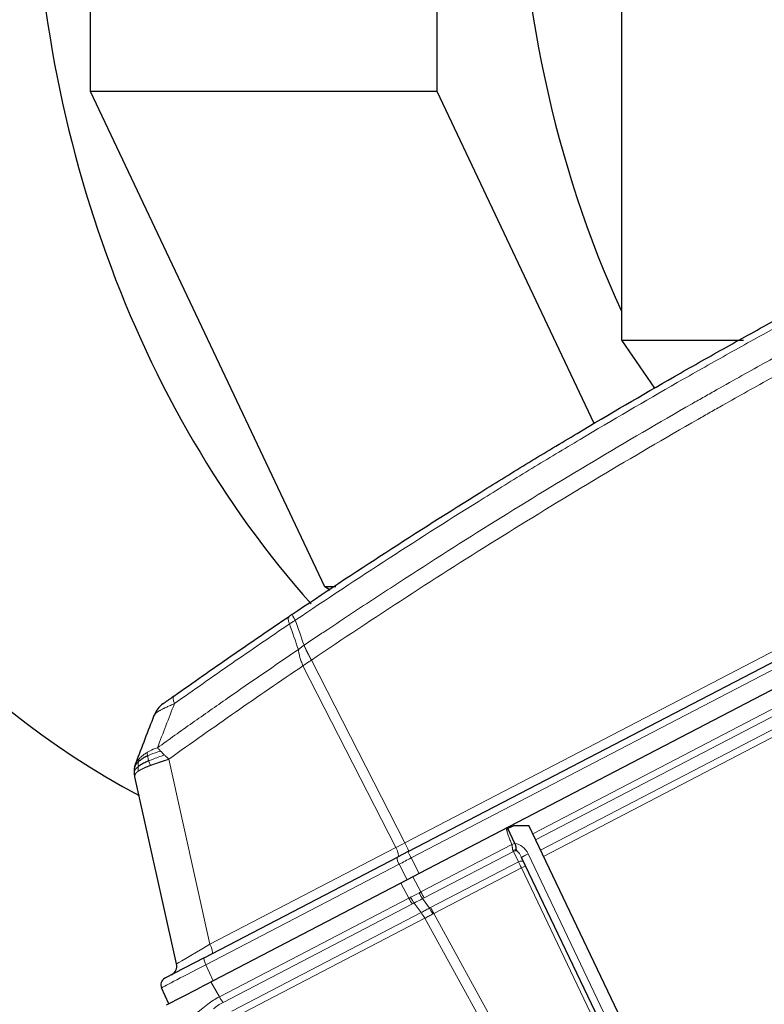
# Model space of a CAD drawing. Header units: inches. Extents: x 0 to 23760, y -13 to 16800.
# Tile 153 of 209: x 10300 to 10604, y 13675 to 14077. Entities that reach past the tile are written whole.
import ezdxf

# ---------------------------------------------------------------- set-up
doc = ezdxf.new("R2010")
doc.units = ezdxf.units.IN
doc.layers.add('254', color=7, linetype='Continuous', true_color=0xffffff)

msp = doc.modelspace()

# ---------------------------------------------------------------- linework, layer by layer
at = {"layer": '254', "color": 2, "linetype": 'Continuous', "lineweight": 25}
for p, q in [((10545.757, 14452.528), (10545.757, 13945.982)), ((10328.96, 14047.635), (10328.96, 14283.528)), ((10470.554, 14047.635), (10470.554, 14283.528)), ((10424.669, 13845.265), (10328.96, 14047.635)), ((10470.554, 14047.635), (10328.96, 14047.635)), ((10534.7, 13912.003), (10470.554, 14047.635)), ((10545.757, 13945.982), (10595.683, 13945.982)), ((10545.757, 13945.982), (10559.247, 13926.355)), ((10559.059, 13926.637), (10559.059, 13926.251)), ((10458.671, 13736.988), (10791.693, 13910.348)), ((10796.351, 13901.499), (10463.149, 13728.045)), ((10426.768, 13843.785), (10424.669, 13845.265)), ((10429.094, 13845.265), (10424.669, 13845.265)), ((10364.061, 13691.08), (10347.103, 13767.575)), ((10502.141, 13747.738), (10499.4, 13746.431)), ((10502.299, 13740.352), (10499.4, 13746.431)), ((10502.141, 13747.738), (10507.899, 13747.713)), ((10559.377, 13639.788), (10507.899, 13747.713)), ((10502.321, 13740.307), (10502.299, 13740.352)), ((10458.671, 13736.988), (10454.27, 13734.697)), ((10458.671, 13736.988), (10454.27, 13734.697)), ((10458.671, 13736.988), (10454.27, 13734.697)), ((10458.671, 13736.988), (10454.27, 13734.697)), ((10458.671, 13736.988), (10454.27, 13734.697)), ((10458.671, 13736.988), (10454.27, 13734.697)), ((10375.384, 13693.631), (10454.27, 13734.697)), ((10552.207, 13635.72), (10505.019, 13734.65)), ((10463.149, 13728.045), (10458.198, 13725.468)), ((10458.198, 13725.468), (10379.026, 13684.253)), ((10375.384, 13693.631), (10359.268, 13685.242)), ((10379.026, 13684.253), (10372.724, 13680.973)), ((10360.895, 13674.815), (10357.923, 13681.337)), ((10359.97, 13674.334), (10372.724, 13680.973))]:
    msp.add_line(p, q, dxfattribs=at)
at = {"layer": '254', "color": 110, "linetype": 'Continuous', "lineweight": 13}
for p, q in [((10457.337, 13740.567), (10789.231, 13913.34)), ((10792.913, 13907.778), (10459.891, 13734.418)), ((10509.526, 13744.302), (10799.129, 13895.06)), ((10800.431, 13892.652), (10510.705, 13741.83)), ((10512.751, 13737.54), (10802.637, 13888.445)), ((10803.938, 13886.039), (10513.929, 13735.07)), ((10453.669, 13738.658), (10415.706, 13812.91)), ((10419.156, 13815.243), (10457.337, 13740.567)), ((10360.936, 13774.765), (10377.708, 13699.115)), ((10463.884, 13720.543), (10501.005, 13739.867)), ((10377.708, 13699.115), (10453.669, 13738.658)), ((10501.63, 13737.106), (10465.186, 13718.134)), ((10503.676, 13732.816), (10501.63, 13737.106)), ((10507.683, 13736.033), (10554.8, 13637.251)), ((10454.94, 13731.84), (10376.054, 13690.775)), ((10458.198, 13725.468), (10454.94, 13731.84)), ((10459.891, 13734.418), (10463.149, 13728.045)), ((10467.815, 13714.148), (10503.676, 13732.816)), ((10504.916, 13730.378), (10469.115, 13711.741)), ((10550.389, 13635.041), (10504.916, 13730.378)), ((10458.929, 13717.963), (10455.669, 13724.151)), ((10460.624, 13726.731), (10463.884, 13720.543)), ((10381.561, 13677.688), (10458.929, 13717.963)), ((10463.927, 13712.058), (10461.096, 13715.992)), ((10464.54, 13717.784), (10467.34, 13713.894)), ((10460.455, 13715.671), (10383.086, 13675.396)), ((10386.605, 13671.806), (10463.927, 13712.058)), ((10469.115, 13711.741), (10520.41, 13618.423)), ((10465.445, 13709.781), (10388.122, 13669.529)), ((10516.793, 13616.412), (10465.465, 13709.792)), ((10376.054, 13690.775), (10379.026, 13684.253)), ((10378.115, 13683.779), (10381.561, 13677.688))]:
    msp.add_line(p, q, dxfattribs=at)
at = {"layer": '254', "color": 2, "linetype": 'Continuous', "lineweight": 25}
for centre, radius, start, end in [((10364.334, 13789.219), 10, 125.47973, 159.02443), ((10360.156, 13690.214), 4, 297.5, 12.5), ((10360.653, 13682.581), 3, 117.5, 204.5)]:
    msp.add_arc(centre, radius, start, end, dxfattribs=at)
for centre, major_axis, start_param, end_param in [((10489.469, 14154.656), (0, 430.5), 0.0931241, 2.7313831), ((10658.101, 14154.656), (0, 430.5), 0.7563565, 2.3965279), ((10834.152, 14154.656), (0, -403.334), 4.712389, 5.2221124)]:
    msp.add_ellipse(centre, major_axis=major_axis, ratio=0.819152, start_param=start_param, end_param=end_param, dxfattribs=at)
at = {"layer": '254', "color": 110, "linetype": 'Continuous', "lineweight": 13}
for centre, major_axis, ratio, start_param, end_param in [((10415.634, 13824.823), (-5.598, 8.286), 0.2338533, 0, 0.7456374), ((10416.807, 13825.614), (-5.593, 8.289), 0.028642, 0, 0.7574094), ((10368.751, 13792.361), (5.786, -8.156), 0.2320727, 3.1415927, 3.8845507), ((10457.867, 13741.079), (17.727, 9.261), 0.0104215, 4.467904, 4.6770554), ((10457.117, 13740.688), (1.847, -3.548), 0.0348995, 0, 1.5184364), ((10500.976, 13739.773), (-1.86, -0.735), 0.0383473, 3.905781, 4.6813136), ((10503.17, 13733.881), (-2.897, 6.073), 0.7431451, 4.712389, 5.8716685), ((10452.715, 13738.397), (1.847, -3.548), 0.2419219, 0, 1.5184364), ((10460.056, 13734.327), (1.385, -2.661), 0.0348995, 3.1415927, 4.6600291), ((10501.969, 13736.398), (1.805, 0.861), 0.6108356, 0.7931781, 1.5644616), ((10500.392, 13739.705), (-1.661, 3.645), 0.017402, 3.9104495, 4.0569499), ((10502.251, 13735.807), (1.805, 0.861), 0.719748, 0.7957294, 1.5716725), ((10503.214, 13733.789), (-1.967, 4.124), 0.4377405, 4.712389, 5.5081184), ((10507.727, 13735.942), (2.708, 1.292), 0.0336829, 1.5707963, 3.1415927), ((10455.655, 13732.036), (1.385, -2.661), 0.2419219, 3.1415927, 4.6600291), ((10460.806, 13734.717), (23.96, 12.448), 0.0057899, 1.6060004, 1.8151519), ((10504.298, 13731.518), (1.805, 0.861), 0.719748, 0, 1.5716725), ((10504.917, 13730.218), (-1.785, 3.58), 0.0174444, 4.7482984, 5.5155451), ((10504.887, 13730.283), (1.805, 0.861), 0.0368135, 0, 1.5371762), ((10459.956, 13730.03), (23.178, 13.919), 0.3756022, 4.4789729, 4.6243239), ((10475.378, 13700.754), (25.255, 9.703), 0.8427896, 1.7054756, 1.7374558), ((10463.297, 13720.381), (1.96, -3.487), 0.0679389, 4.7452354, 5.5135924), ((10463.943, 13720.731), (1.847, -3.548), 0.0348995, 4.7472956, 5.5152404), ((10475.378, 13700.754), (-28.476, 0.169), 0.7384299, 5.3006404, 5.3326206), ((10459.722, 13718.534), (1.847, -3.548), 0.2419219, 4.7472956, 5.5152404), ((10460.363, 13718.854), (1.73, -3.607), 0.2095523, 4.754266, 5.522623), ((10476.111, 13697.891), (-24.524, 7.667), 0.7774599, 5.5879942, 5.6199743), ((10459.956, 13730.03), (22.885, 14.404), 0.4758533, 4.4691274, 4.6144785), ((10476.621, 13698.157), (-22.388, 6.999), 0.9608378, 5.5153373, 5.5473174), ((10464.659, 13709.195), (-1.847, 3.548), 0.2419219, 4.7516589, 5.5152404), ((10464.68, 13709.206), (-1.851, 3.546), 0.2419645, 4.751379, 5.5150196), ((10480.146, 13693.491), (-23.608, 7.31), 0.9433497, 5.5217768, 5.5442303), ((10468.583, 13711.297), (-1.926, 3.506), 0.058133, 4.7471652, 5.5141933), ((10469.057, 13711.551), (-1.847, 3.548), 0.0348995, 4.7479937, 5.5152404), ((10481.389, 13690.893), (-14.681, 19.331), 0.8196556, 6.140243, 6.1626961), ((10382.195, 13701.687), (18.134, 10.607), 0.00224, 1.81956, 3.1408724), ((10376.754, 13698.854), (-1.847, 3.548), 0.2419219, 3.1415927, 4.6600291), ((10376.769, 13690.97), (1.385, -2.661), 0.2419219, 3.1415927, 4.6600291), ((10381.97, 13693.678), (24.047, 12.341), 0.0045296, 1.817072, 3.1413816), ((10398.644, 13660.809), (-28.804, 0.399), 0.722843, 5.3572629, 5.5780937), ((10382.354, 13678.258), (1.847, -3.548), 0.2419219, 4.7472956, 5.5152404), ((10382.34, 13689.626), (18.953, 21.143), 0.2465223, 3.2795248, 4.1633617), ((10399.376, 13657.946), (-25.026, 7.413), 0.753739, 5.620436, 5.8412669)]:
    msp.add_ellipse(centre, major_axis=major_axis, ratio=ratio, start_param=start_param, end_param=end_param, dxfattribs=at)
at = {"layer": '254', "color": 2, "linetype": 'Continuous', "lineweight": 25}
for points, knots in [([(10411.213, 13833.904), (10423.927, 13842.482), (10449.504, 13859.401), (10475.384, 13875.843), (10494.907, 13887.996), (10501.434, 13892.017), (10514.524, 13900), (10521.089, 13903.961), (10540.838, 13915.757), (10554.075, 13923.498), (10570.71, 13933.023), (10574.041, 13934.92), (10580.712, 13938.698), (10590.73, 13944.343), (10600.785, 13949.917), (10620.943, 13960.971), (10647.951, 13975.46), (10688.855, 13996.445), (10716.386, 14009.935), (10730.216, 14016.555)], [0, 0, 0, 0, 0.125, 0.25, 0.25, 0.3125, 0.3125, 0.375, 0.375, 0.5, 0.5, 0.53125, 0.53125, 0.5625, 0.625, 0.625, 0.75, 0.875, 1, 1, 1, 1]), ([(10362.965, 13800.517), (10366.857, 13803.278), (10370.757, 13806.028), (10378.572, 13811.506), (10382.487, 13814.233), (10394.255, 13822.381), (10402.13, 13827.768), (10410.036, 13833.109)], [0, 0, 0, 0, 0.25, 0.25, 0.5, 0.5, 1, 1, 1, 1]), ([(10411.213, 13833.904), (10411.014, 13833.769), (10410.817, 13833.636), (10410.424, 13833.371), (10410.229, 13833.239), (10410.036, 13833.109)], [0, 0, 0, 0, 0.5, 0.5, 1, 1, 1, 1]), ([(10362.965, 13800.517), (10362.893, 13800.465), (10362.821, 13800.414), (10362.677, 13800.312), (10362.606, 13800.262), (10362.392, 13800.11), (10362.252, 13800.011), (10361.974, 13799.813), (10361.836, 13799.715), (10361.565, 13799.522), (10361.431, 13799.427), (10361.166, 13799.239), (10361.036, 13799.147), (10360.844, 13799.01), (10360.78, 13798.965), (10360.655, 13798.875), (10360.592, 13798.831), (10360.408, 13798.7), (10360.289, 13798.616), (10360.06, 13798.452), (10359.949, 13798.374), (10359.791, 13798.261), (10359.713, 13798.206), (10359.638, 13798.152), (10359.589, 13798.117), (10359.564, 13798.1), (10359.444, 13798.014), (10359.354, 13797.95), (10359.106, 13797.773), (10358.967, 13797.674), (10358.827, 13797.575), (10358.801, 13797.556), (10358.752, 13797.521), (10358.729, 13797.505), (10358.668, 13797.461), (10358.634, 13797.437), (10358.581, 13797.399), (10358.561, 13797.385), (10358.536, 13797.367), (10358.529, 13797.362), (10358.53, 13797.363)], [0, 0, 0, 0, 0.0313203, 0.0313203, 0.0626407, 0.0626407, 0.1252814, 0.1252814, 0.1879221, 0.1879221, 0.2505628, 0.2505628, 0.3132035, 0.3132035, 0.3445238, 0.3445238, 0.3758442, 0.3758442, 0.4384849, 0.4384849, 0.5011256, 0.5011256, 0.5324459, 0.5481061, 0.5481061, 0.5637662, 0.5637662, 0.6264069, 0.6264069, 0.7516883, 0.7516883, 0.7830087, 0.7830087, 0.814329, 0.814329, 0.8769697, 0.8769697, 0.9396104, 0.9396104, 1, 1, 1, 1]), ([(10352.253, 13776.135), (10352.058, 13776.042), (10351.868, 13775.947), (10351.125, 13775.562), (10350.608, 13775.265), (10349.67, 13774.66), (10349.249, 13774.352), (10348.756, 13773.943), (10348.639, 13773.841), (10348.527, 13773.738)], [0, 0, 0, 0, 0.125, 0.125, 0.5, 0.5, 0.875, 0.875, 1, 1, 1, 1]), ([(10347.008, 13771.421), (10347.01, 13771.431), (10347.013, 13771.453), (10347.019, 13771.485), (10347.025, 13771.516), (10347.03, 13771.548), (10347.036, 13771.58), (10347.042, 13771.611), (10347.048, 13771.643), (10347.054, 13771.674), (10347.061, 13771.705), (10347.067, 13771.737), (10347.073, 13771.768), (10347.08, 13771.799), (10347.086, 13771.829), (10347.093, 13771.86), (10347.1, 13771.891), (10347.106, 13771.921), (10347.113, 13771.952), (10347.12, 13771.982), (10347.127, 13772.012), (10347.134, 13772.043), (10347.141, 13772.073), (10347.149, 13772.103), (10347.156, 13772.132), (10347.163, 13772.162), (10347.171, 13772.192), (10347.178, 13772.221), (10347.186, 13772.251), (10347.194, 13772.28), (10347.201, 13772.309), (10347.209, 13772.338), (10347.217, 13772.368), (10347.225, 13772.396), (10347.233, 13772.425), (10347.241, 13772.454), (10347.249, 13772.483), (10347.257, 13772.511), (10347.266, 13772.54), (10347.274, 13772.568), (10347.282, 13772.596), (10347.291, 13772.624), (10347.299, 13772.652), (10347.308, 13772.68), (10347.316, 13772.708), (10347.325, 13772.736), (10347.334, 13772.763), (10347.342, 13772.791), (10347.351, 13772.818), (10347.36, 13772.845), (10347.369, 13772.873), (10347.378, 13772.9), (10347.387, 13772.927), (10347.396, 13772.954), (10347.405, 13772.98), (10347.414, 13773.007), (10347.424, 13773.034), (10347.433, 13773.06), (10347.442, 13773.087), (10347.452, 13773.113), (10347.461, 13773.139), (10347.47, 13773.165), (10347.48, 13773.191), (10347.49, 13773.217), (10347.499, 13773.243), (10347.509, 13773.268), (10347.518, 13773.294), (10347.525, 13773.311), (10347.528, 13773.319)], [0, 0, 0, 0, 0.0185022, 0.0368847, 0.0551481, 0.073293, 0.0913199, 0.1092294, 0.1270222, 0.1446988, 0.1622598, 0.1797059, 0.1970378, 0.2142561, 0.2313614, 0.2483544, 0.265236, 0.2820066, 0.2986672, 0.3152184, 0.331661, 0.3479958, 0.3642235, 0.380345, 0.3963611, 0.4122725, 0.4280803, 0.4437851, 0.459388, 0.4748898, 0.4902915, 0.5055939, 0.5207981, 0.535905, 0.5509156, 0.565831, 0.5806521, 0.5953801, 0.6100159, 0.6245607, 0.6390157, 0.6533819, 0.6676604, 0.6818526, 0.6959596, 0.7099825, 0.7239227, 0.7377815, 0.75156, 0.7652597, 0.7788818, 0.7924277, 0.8058989, 0.8192966, 0.8326224, 0.8458776, 0.8590638, 0.8721825, 0.8852351, 0.8982233, 0.9111485, 0.9240124, 0.9368166, 0.9495628, 0.9622525, 0.9748874, 0.9874694, 1, 1, 1, 1]), ([(10352.738, 13774.062), (10352.503, 13773.961), (10352.274, 13773.859), (10351.38, 13773.452), (10350.763, 13773.149), (10349.655, 13772.551), (10349.163, 13772.256), (10348.6, 13771.87), (10348.467, 13771.773), (10348.342, 13771.678)], [0, 0, 0, 0, 0.125, 0.125, 0.5, 0.5, 0.875, 0.875, 1, 1, 1, 1]), ([(10346.868, 13769.523), (10346.868, 13769.539), (10346.867, 13769.569), (10346.866, 13769.614), (10346.866, 13769.658), (10346.866, 13769.701), (10346.866, 13769.742), (10346.866, 13769.783), (10346.866, 13769.822), (10346.866, 13769.86), (10346.867, 13769.897), (10346.867, 13769.933), (10346.868, 13769.968), (10346.869, 13770.001), (10346.87, 13770.034), (10346.871, 13770.065), (10346.872, 13770.095), (10346.873, 13770.124), (10346.874, 13770.152), (10346.875, 13770.179), (10346.876, 13770.204), (10346.877, 13770.229), (10346.879, 13770.252), (10346.88, 13770.274), (10346.881, 13770.295), (10346.882, 13770.315), (10346.883, 13770.334), (10346.884, 13770.352), (10346.885, 13770.368), (10346.886, 13770.383), (10346.887, 13770.398), (10346.888, 13770.411), (10346.889, 13770.423), (10346.89, 13770.434), (10346.89, 13770.443), (10346.891, 13770.452), (10346.891, 13770.459), (10346.892, 13770.465), (10346.892, 13770.471), (10346.893, 13770.484), (10346.895, 13770.507), (10346.898, 13770.54), (10346.9, 13770.572), (10346.903, 13770.604), (10346.906, 13770.635), (10346.909, 13770.667), (10346.912, 13770.698), (10346.915, 13770.728), (10346.918, 13770.759), (10346.921, 13770.789), (10346.924, 13770.82), (10346.927, 13770.849), (10346.931, 13770.879), (10346.934, 13770.908), (10346.938, 13770.938), (10346.941, 13770.966), (10346.945, 13770.995), (10346.948, 13771.024), (10346.952, 13771.052), (10346.956, 13771.08), (10346.959, 13771.107), (10346.963, 13771.135), (10346.967, 13771.162), (10346.971, 13771.189), (10346.975, 13771.216), (10346.979, 13771.242), (10346.983, 13771.268), (10346.987, 13771.294), (10346.991, 13771.32), (10346.995, 13771.346), (10346.999, 13771.371), (10347.004, 13771.396), (10347.006, 13771.412), (10347.008, 13771.421)], [0, 0, 0, 0, 0.0247661, 0.0489206, 0.0724636, 0.0953949, 0.1177147, 0.1394229, 0.1605195, 0.1810045, 0.2008779, 0.2201398, 0.23879, 0.2568287, 0.2742558, 0.2910713, 0.3072753, 0.3228676, 0.3378484, 0.3522176, 0.3659752, 0.3791212, 0.3916556, 0.4035785, 0.4148897, 0.4255894, 0.4356775, 0.445154, 0.454019, 0.4622723, 0.4699141, 0.4769443, 0.4833629, 0.48917, 0.4943654, 0.4989493, 0.5029216, 0.5062824, 0.5090316, 0.5111692, 0.5284651, 0.5456049, 0.5625886, 0.5794163, 0.5960881, 0.612604, 0.6289642, 0.6451687, 0.6612176, 0.6771111, 0.6928491, 0.7084319, 0.7238594, 0.7391318, 0.7542492, 0.7692118, 0.7840195, 0.7986726, 0.8131712, 0.8275153, 0.8417051, 0.8557408, 0.8696224, 0.8833501, 0.8969241, 0.9103445, 0.9236114, 0.936725, 0.9496856, 0.9624932, 0.975148, 0.9876502, 1, 1, 1, 1]), ([(10347.103, 13767.575), (10347.101, 13767.584), (10347.097, 13767.601), (10347.091, 13767.627), (10347.086, 13767.653), (10347.08, 13767.68), (10347.074, 13767.707), (10347.069, 13767.734), (10347.063, 13767.761), (10347.058, 13767.789), (10347.052, 13767.816), (10347.047, 13767.845), (10347.041, 13767.873), (10347.036, 13767.902), (10347.03, 13767.931), (10347.025, 13767.96), (10347.02, 13767.99), (10347.015, 13768.019), (10347.009, 13768.05), (10347.004, 13768.08), (10346.999, 13768.111), (10346.994, 13768.142), (10346.989, 13768.173), (10346.984, 13768.204), (10346.979, 13768.236), (10346.974, 13768.268), (10346.97, 13768.301), (10346.965, 13768.333), (10346.96, 13768.366), (10346.956, 13768.399), (10346.951, 13768.433), (10346.947, 13768.466), (10346.943, 13768.5), (10346.938, 13768.535), (10346.934, 13768.569), (10346.93, 13768.604), (10346.926, 13768.639), (10346.922, 13768.675), (10346.919, 13768.71), (10346.915, 13768.746), (10346.911, 13768.783), (10346.908, 13768.819), (10346.905, 13768.856), (10346.901, 13768.893), (10346.898, 13768.93), (10346.895, 13768.968), (10346.892, 13769.006), (10346.89, 13769.044), (10346.887, 13769.082), (10346.885, 13769.121), (10346.882, 13769.16), (10346.88, 13769.199), (10346.878, 13769.239), (10346.876, 13769.279), (10346.874, 13769.319), (10346.873, 13769.359), (10346.871, 13769.4), (10346.87, 13769.441), (10346.869, 13769.482), (10346.868, 13769.51), (10346.868, 13769.523)], [0, 0, 0, 0, 0.0121901, 0.0245516, 0.0370849, 0.0497905, 0.0626689, 0.0757204, 0.0889455, 0.1023447, 0.1159182, 0.1296666, 0.14359, 0.1576889, 0.1719636, 0.1864145, 0.2010418, 0.2158458, 0.2308268, 0.2459852, 0.261321, 0.2768347, 0.2925265, 0.3083966, 0.3244452, 0.3406727, 0.357079, 0.3736646, 0.3904296, 0.4073742, 0.4244986, 0.4418029, 0.4592875, 0.4769523, 0.4947976, 0.5128236, 0.5310305, 0.5494183, 0.5679872, 0.5867374, 0.605669, 0.6247822, 0.644077, 0.6635537, 0.6832123, 0.7030529, 0.7230758, 0.7432809, 0.7636685, 0.7842385, 0.8049912, 0.8259267, 0.8470449, 0.8683461, 0.8898303, 0.9114976, 0.9333482, 0.955382, 0.9775993, 1, 1, 1, 1]), ([(10502.861, 13737.788), (10502.851, 13737.81), (10502.845, 13737.832), (10502.834, 13737.875), (10502.83, 13737.897), (10502.823, 13737.941), (10502.82, 13737.963), (10502.816, 13738.007), (10502.814, 13738.03), (10502.809, 13738.098), (10502.806, 13738.144), (10502.801, 13738.239), (10502.798, 13738.287), (10502.791, 13738.386), (10502.787, 13738.436), (10502.781, 13738.513), (10502.779, 13738.539), (10502.774, 13738.591), (10502.771, 13738.617), (10502.757, 13738.75), (10502.743, 13738.858), (10502.708, 13739.077), (10502.687, 13739.188), (10502.656, 13739.33), (10502.65, 13739.358), (10502.636, 13739.415), (10502.629, 13739.443), (10502.607, 13739.529), (10502.591, 13739.585), (10502.541, 13739.755), (10502.466, 13739.979), (10502.373, 13740.199), (10502.321, 13740.307)], [0, 0, 0, 0, 0.03125, 0.03125, 0.0625, 0.0625, 0.09375, 0.09375, 0.125, 0.125, 0.1875, 0.1875, 0.25, 0.25, 0.3125, 0.3125, 0.34375, 0.34375, 0.375, 0.375, 0.5, 0.5, 0.625, 0.625, 0.65625, 0.65625, 0.6875, 0.6875, 0.75, 0.75, 0.875, 1, 1, 1, 1]), ([(10503.072, 13737.338), (10503.054, 13737.373), (10503.037, 13737.409), (10503.001, 13737.482), (10502.984, 13737.519), (10502.931, 13737.631), (10502.896, 13737.709), (10502.861, 13737.788)], [0, 0, 0, 0, 0.25, 0.25, 0.5, 0.5, 1, 1, 1, 1])]:
    msp.add_open_spline(points, degree=3, knots=knots, dxfattribs=at)
at = {"layer": '254', "color": 110, "linetype": 'Continuous', "lineweight": 13}
for points, knots in [([(10731.177, 14013.966), (10717.364, 14007.353), (10689.869, 13993.879), (10649.017, 13972.918), (10622.043, 13958.446), (10601.91, 13947.404), (10591.868, 13941.837), (10581.863, 13936.199), (10575.201, 13932.425), (10571.874, 13930.53), (10555.26, 13921.016), (10542.039, 13913.284), (10522.315, 13901.503), (10515.759, 13897.546), (10502.685, 13889.572), (10496.167, 13885.556), (10476.669, 13873.417), (10450.822, 13856.995), (10425.276, 13840.096), (10412.579, 13831.527)], [0, 0, 0, 0, 0.125, 0.25, 0.375, 0.375, 0.4375, 0.46875, 0.46875, 0.5, 0.5, 0.625, 0.625, 0.6875, 0.6875, 0.75, 0.75, 0.875, 1, 1, 1, 1]), ([(10416.148, 13821.305), (10417.76, 13822.395), (10419.373, 13823.484), (10422.602, 13825.656), (10427.449, 13828.91), (10438.785, 13836.46), (10448.544, 13842.861), (10468.12, 13855.571), (10494.376, 13872.268), (10534.221, 13896.57), (10561.092, 13912.274), (10576.294, 13920.968), (10577.984, 13921.932), (10581.367, 13923.856), (10586.444, 13926.737), (10598.314, 13933.415), (10608.529, 13939.068), (10617.063, 13943.738), (10618.771, 13944.67), (10622.189, 13946.531), (10627.32, 13949.315), (10639.312, 13955.768), (10649.628, 13961.227), (10670.31, 13972.046), (10698.018, 13986.211), (10725.991, 13999.854), (10740.044, 14006.545)], [0, 0, 0, 0, 0.015625, 0.015625, 0.03125, 0.0625, 0.125, 0.125, 0.25, 0.375, 0.5, 0.5, 0.515625, 0.515625, 0.53125, 0.5625, 0.625, 0.625, 0.640625, 0.640625, 0.65625, 0.6875, 0.75, 0.75, 0.875, 1, 1, 1, 1]), ([(10741.825, 13999.929), (10727.825, 13993.257), (10699.957, 13979.651), (10672.353, 13965.526), (10651.75, 13954.738), (10641.472, 13949.295), (10629.526, 13942.861), (10624.415, 13940.085), (10621.01, 13938.23), (10619.308, 13937.3), (10610.806, 13932.643), (10600.63, 13927.008), (10588.804, 13920.349), (10583.746, 13917.477), (10580.376, 13915.559), (10578.693, 13914.598), (10563.549, 13905.93), (10536.78, 13890.273), (10497.087, 13866.046), (10457.853, 13841.078), (10432.004, 13823.938), (10419.156, 13815.243)], [0, 0, 0, 0, 0.125, 0.25, 0.25, 0.3125, 0.34375, 0.359375, 0.359375, 0.375, 0.375, 0.4375, 0.46875, 0.484375, 0.484375, 0.5, 0.5, 0.625, 0.75, 0.875, 1, 1, 1, 1]), ([(10410.207, 13830.022), (10402.314, 13824.686), (10394.45, 13819.304), (10382.701, 13811.163), (10378.792, 13808.438), (10370.989, 13802.965), (10367.095, 13800.218), (10363.209, 13797.459)], [0, 0, 0, 0, 0.5, 0.5, 0.75, 0.75, 1, 1, 1, 1]), ([(10416.148, 13821.305), (10415.746, 13821.042), (10415.36, 13820.754), (10414.601, 13820.164), (10414.229, 13819.862), (10413.857, 13819.568)], [0, 0, 0, 0, 0.5, 0.5, 1, 1, 1, 1]), ([(10416.148, 13821.305), (10416.153, 13821.294), (10416.162, 13821.271), (10416.176, 13821.236), (10416.191, 13821.202), (10416.206, 13821.166), (10416.221, 13821.13), (10416.237, 13821.094), (10416.252, 13821.057), (10416.268, 13821.02), (10416.285, 13820.982), (10416.301, 13820.944), (10416.318, 13820.905), (10416.335, 13820.866), (10416.352, 13820.827), (10416.37, 13820.786), (10416.388, 13820.746), (10416.406, 13820.705), (10416.425, 13820.663), (10416.444, 13820.621), (10416.463, 13820.579), (10416.482, 13820.536), (10416.502, 13820.492), (10416.522, 13820.448), (10416.542, 13820.403), (10416.563, 13820.358), (10416.584, 13820.313), (10416.605, 13820.266), (10416.626, 13820.22), (10416.648, 13820.173), (10416.67, 13820.125), (10416.693, 13820.077), (10416.716, 13820.028), (10416.739, 13819.979), (10416.762, 13819.929), (10416.786, 13819.879), (10416.81, 13819.828), (10416.835, 13819.776), (10416.86, 13819.724), (10416.885, 13819.672), (10416.91, 13819.619), (10416.936, 13819.565), (10416.962, 13819.511), (10416.989, 13819.456), (10417.015, 13819.401), (10417.043, 13819.345), (10417.07, 13819.289), (10417.098, 13819.232), (10417.126, 13819.175), (10417.155, 13819.117), (10417.183, 13819.058), (10417.213, 13818.999), (10417.242, 13818.939), (10417.272, 13818.879), (10417.302, 13818.818), (10417.333, 13818.757), (10417.364, 13818.695), (10417.395, 13818.632), (10417.427, 13818.569), (10417.461, 13818.501), (10417.498, 13818.428), (10417.537, 13818.35), (10417.577, 13818.272), (10417.617, 13818.194), (10417.657, 13818.115), (10417.697, 13818.036), (10417.737, 13817.957), (10417.778, 13817.878), (10417.819, 13817.798), (10417.86, 13817.718), (10417.901, 13817.638), (10417.942, 13817.558), (10417.984, 13817.477), (10418.025, 13817.396), (10418.067, 13817.315), (10418.109, 13817.234), (10418.151, 13817.153), (10418.194, 13817.071), (10418.236, 13816.989), (10418.279, 13816.908), (10418.322, 13816.825), (10418.365, 13816.743), (10418.408, 13816.661), (10418.451, 13816.578), (10418.494, 13816.496), (10418.538, 13816.413), (10418.581, 13816.33), (10418.625, 13816.247), (10418.669, 13816.164), (10418.713, 13816.08), (10418.757, 13815.997), (10418.801, 13815.913), (10418.845, 13815.83), (10418.889, 13815.746), (10418.934, 13815.663), (10418.978, 13815.579), (10419.022, 13815.495), (10419.067, 13815.411), (10419.112, 13815.327), (10419.141, 13815.271), (10419.156, 13815.243)], [0, 0, 0, 0, 0.0069372, 0.0139334, 0.0209887, 0.028103, 0.0352764, 0.0425088, 0.0498003, 0.0571509, 0.0645605, 0.0720292, 0.0795569, 0.0871437, 0.0947896, 0.1024945, 0.1102584, 0.1180815, 0.1259636, 0.1339048, 0.141905, 0.1499643, 0.1580827, 0.1662601, 0.1744966, 0.1827922, 0.1911468, 0.1995605, 0.2080333, 0.2165651, 0.225156, 0.233806, 0.2425151, 0.2512832, 0.2601104, 0.2689967, 0.277942, 0.2869465, 0.29601, 0.3051325, 0.3143142, 0.3235549, 0.3328547, 0.3422136, 0.3516315, 0.3611085, 0.3706446, 0.3802398, 0.3898941, 0.3996074, 0.4093798, 0.4192113, 0.4291019, 0.4390515, 0.4490602, 0.459128, 0.4692549, 0.4794409, 0.4896859, 0.4999901, 0.5124905, 0.524991, 0.5374914, 0.5499918, 0.5624922, 0.5749926, 0.587493, 0.5999934, 0.6124937, 0.6249941, 0.6374944, 0.6499948, 0.6624951, 0.6749954, 0.6874957, 0.699996, 0.7124963, 0.7249966, 0.7374968, 0.7499971, 0.7624973, 0.7749976, 0.7874978, 0.799998, 0.8124982, 0.8249984, 0.8374986, 0.8499988, 0.8624989, 0.8749991, 0.8874992, 0.8999993, 0.9124995, 0.9249996, 0.9374997, 0.9499998, 0.9624998, 0.9749999, 0.9875, 1, 1, 1, 1]), ([(10356.247, 13779.411), (10361.002, 13782.826), (10365.768, 13786.224), (10375.324, 13792.985), (10380.113, 13796.349), (10394.516, 13806.389), (10404.164, 13813.013), (10413.857, 13819.568)], [0, 0, 0, 0, 0.25, 0.25, 0.5, 0.5, 1, 1, 1, 1]), ([(10413.857, 13819.568), (10413.891, 13819.085), (10413.961, 13818.574), (10414.165, 13817.511), (10414.299, 13816.958), (10414.621, 13815.826), (10414.809, 13815.247), (10415.228, 13814.081), (10415.46, 13813.493), (10415.706, 13812.91)], [0, 0, 0, 0, 0.25, 0.25, 0.5, 0.5, 0.75, 0.75, 1, 1, 1, 1]), ([(10415.706, 13812.91), (10406.495, 13806.677), (10397.325, 13800.382), (10383.632, 13790.846), (10379.078, 13787.651), (10369.991, 13781.231), (10365.459, 13778.006), (10360.936, 13774.765)], [0, 0, 0, 0, 0.5, 0.5, 0.75, 0.75, 1, 1, 1, 1]), ([(10419.156, 13815.243), (10419.145, 13815.236), (10419.106, 13815.21), (10419.02, 13815.154), (10418.88, 13815.062), (10418.687, 13814.935), (10418.441, 13814.773), (10418.142, 13814.576), (10417.791, 13814.343), (10417.49, 13814.144), (10417.26, 13813.991), (10417.116, 13813.895), (10416.977, 13813.801), (10416.842, 13813.709), (10416.711, 13813.62), (10416.584, 13813.532), (10416.46, 13813.447), (10416.341, 13813.364), (10416.226, 13813.283), (10416.114, 13813.204), (10416.006, 13813.128), (10415.903, 13813.053), (10415.803, 13812.981), (10415.738, 13812.933), (10415.706, 13812.91)], [0, 0, 0, 0, 0.0092499, 0.0337179, 0.073404, 0.128308, 0.1984299, 0.2837694, 0.3843264, 0.5001005, 0.5424888, 0.5838484, 0.6241794, 0.6634821, 0.7017567, 0.7390032, 0.7752221, 0.8104134, 0.8445775, 0.8777146, 0.909825, 0.9409091, 0.9709673, 1, 1, 1, 1]), ([(10363.209, 13797.459), (10362.642, 13797.226), (10362.095, 13796.995), (10361.043, 13796.538), (10360.539, 13796.311), (10359.816, 13795.975), (10359.523, 13795.835), (10359.238, 13795.697), (10359.125, 13795.641), (10359.069, 13795.614), (10358.902, 13795.531), (10358.793, 13795.477), (10358.257, 13795.205), (10357.86, 13794.995), (10357.406, 13794.739), (10357.317, 13794.688), (10357.187, 13794.613), (10357.144, 13794.588), (10357.06, 13794.538), (10357.018, 13794.513), (10356.813, 13794.39), (10356.659, 13794.294), (10356.226, 13794.013), (10355.976, 13793.836), (10355.739, 13793.647), (10355.713, 13793.626), (10355.663, 13793.584), (10355.638, 13793.564), (10355.567, 13793.503), (10355.522, 13793.463), (10355.395, 13793.345), (10355.321, 13793.27), (10355.129, 13793.053), (10355.043, 13792.92), (10354.996, 13792.799)], [0, 0, 0, 0, 0.125, 0.125, 0.25, 0.25, 0.3125, 0.328125, 0.328125, 0.34375, 0.34375, 0.375, 0.375, 0.5, 0.5, 0.53125, 0.53125, 0.546875, 0.546875, 0.5625, 0.5625, 0.625, 0.625, 0.75, 0.75, 0.765625, 0.765625, 0.78125, 0.78125, 0.8125, 0.8125, 0.875, 0.875, 1, 1, 1, 1]), ([(10352.04, 13777.516), (10351.882, 13777.419), (10351.727, 13777.321), (10351.118, 13776.923), (10350.69, 13776.616), (10349.903, 13776.002), (10349.545, 13775.696), (10349.12, 13775.301), (10349.019, 13775.204), (10348.921, 13775.108)], [0, 0, 0, 0, 0.125, 0.125, 0.5, 0.5, 0.875, 0.875, 1, 1, 1, 1]), ([(10356.247, 13779.411), (10355.132, 13779.084), (10354.034, 13778.618), (10352.685, 13777.898), (10352.357, 13777.709), (10352.04, 13777.516)], [0, 0, 0, 0, 0.75, 0.75, 1, 1, 1, 1]), ([(10352.253, 13776.135), (10352.226, 13776.291), (10352.203, 13776.438), (10352.153, 13776.782), (10352.129, 13776.966), (10352.085, 13777.282), (10352.064, 13777.414), (10352.04, 13777.516)], [0, 0, 0, 0, 0.25, 0.25, 0.625, 0.625, 1, 1, 1, 1]), ([(10357.578, 13778.066), (10356.125, 13777.684), (10354.731, 13777.211), (10353.048, 13776.506), (10352.642, 13776.323), (10352.253, 13776.135)], [0, 0, 0, 0, 0.75, 0.75, 1, 1, 1, 1]), ([(10352.738, 13774.062), (10352.711, 13774.151), (10352.685, 13774.24), (10352.583, 13774.597), (10352.514, 13774.868), (10352.392, 13775.396), (10352.339, 13775.654), (10352.28, 13775.978), (10352.266, 13776.058), (10352.253, 13776.135)], [0, 0, 0, 0, 0.125, 0.125, 0.5, 0.5, 0.875, 0.875, 1, 1, 1, 1]), ([(10359.162, 13776.478), (10357.422, 13775.894), (10355.733, 13775.286), (10353.698, 13774.47), (10353.207, 13774.266), (10352.738, 13774.062)], [0, 0, 0, 0, 0.75, 0.75, 1, 1, 1, 1]), ([(10357.578, 13778.066), (10357.456, 13778.19), (10357.336, 13778.311), (10357.044, 13778.607), (10356.875, 13778.778), (10356.551, 13779.106), (10356.396, 13779.262), (10356.247, 13779.411)], [0, 0, 0, 0, 0.25, 0.25, 0.625, 0.625, 1, 1, 1, 1]), ([(10359.162, 13776.478), (10359.091, 13776.548), (10359.022, 13776.617), (10358.744, 13776.893), (10358.54, 13777.096), (10358.143, 13777.495), (10357.95, 13777.689), (10357.701, 13777.942), (10357.639, 13778.004), (10357.578, 13778.066)], [0, 0, 0, 0, 0.125, 0.125, 0.5, 0.5, 0.875, 0.875, 1, 1, 1, 1]), ([(10360.936, 13774.765), (10360.475, 13775.198), (10360.025, 13775.632), (10359.446, 13776.198), (10359.303, 13776.339), (10359.162, 13776.478)], [0, 0, 0, 0, 0.75, 0.75, 1, 1, 1, 1]), ([(10348.527, 13773.738), (10348.304, 13773.534), (10348.104, 13773.331), (10347.403, 13772.526), (10347.097, 13771.943), (10347.008, 13771.421)], [0, 0, 0, 0, 0.25, 0.25, 1, 1, 1, 1]), ([(10348.921, 13775.108), (10348.727, 13774.916), (10348.551, 13774.731), (10347.924, 13774.027), (10347.63, 13773.585), (10347.528, 13773.319)], [0, 0, 0, 0, 0.25, 0.25, 1, 1, 1, 1]), ([(10348.342, 13771.678), (10348.342, 13771.765), (10348.342, 13771.853), (10348.349, 13772.206), (10348.363, 13772.474), (10348.41, 13773), (10348.444, 13773.257), (10348.498, 13773.581), (10348.512, 13773.661), (10348.527, 13773.738)], [0, 0, 0, 0, 0.125, 0.125, 0.5, 0.5, 0.875, 0.875, 1, 1, 1, 1]), ([(10353.439, 13772.217), (10353.423, 13772.211), (10353.39, 13772.198), (10353.34, 13772.18), (10353.291, 13772.161), (10353.242, 13772.143), (10353.193, 13772.124), (10353.144, 13772.106), (10353.096, 13772.087), (10353.048, 13772.069), (10353, 13772.051), (10352.952, 13772.032), (10352.905, 13772.014), (10352.858, 13771.996), (10352.811, 13771.978), (10352.764, 13771.96), (10352.717, 13771.942), (10352.671, 13771.924), (10352.625, 13771.906), (10352.579, 13771.888), (10352.534, 13771.87), (10352.488, 13771.852), (10352.443, 13771.834), (10352.398, 13771.816), (10352.353, 13771.799), (10352.309, 13771.781), (10352.265, 13771.763), (10352.221, 13771.746), (10352.177, 13771.728), (10352.133, 13771.711), (10352.09, 13771.693), (10352.047, 13771.676), (10352.004, 13771.658), (10351.961, 13771.641), (10351.919, 13771.623), (10351.877, 13771.606), (10351.835, 13771.589), (10351.793, 13771.572), (10351.751, 13771.554), (10351.71, 13771.537), (10351.669, 13771.52), (10351.628, 13771.503), (10351.587, 13771.486), (10351.547, 13771.469), (10351.507, 13771.452), (10351.467, 13771.435), (10351.427, 13771.418), (10351.387, 13771.401), (10351.348, 13771.384), (10351.309, 13771.368), (10351.27, 13771.351), (10351.231, 13771.334), (10351.193, 13771.317), (10351.155, 13771.301), (10351.116, 13771.284), (10351.079, 13771.268), (10351.041, 13771.251), (10351.004, 13771.235), (10350.967, 13771.218), (10350.93, 13771.202), (10350.893, 13771.185), (10350.856, 13771.169), (10350.82, 13771.153), (10350.784, 13771.136), (10350.748, 13771.12), (10350.712, 13771.104), (10350.677, 13771.088), (10350.642, 13771.072), (10350.607, 13771.055), (10350.572, 13771.039), (10350.537, 13771.023), (10350.503, 13771.007), (10350.469, 13770.991), (10350.435, 13770.975), (10350.401, 13770.96), (10350.368, 13770.944), (10350.334, 13770.928), (10350.301, 13770.912), (10350.268, 13770.896), (10350.236, 13770.881), (10350.203, 13770.865), (10350.171, 13770.849), (10350.139, 13770.834), (10350.107, 13770.818), (10350.075, 13770.803), (10350.044, 13770.787), (10350.012, 13770.772), (10349.981, 13770.756), (10349.95, 13770.741), (10349.92, 13770.725), (10349.889, 13770.71), (10349.859, 13770.695), (10349.829, 13770.679), (10349.799, 13770.664), (10349.77, 13770.649), (10349.74, 13770.634), (10349.711, 13770.619), (10349.682, 13770.603), (10349.653, 13770.588), (10349.624, 13770.573), (10349.596, 13770.558), (10349.568, 13770.543), (10349.54, 13770.528), (10349.512, 13770.513), (10349.484, 13770.498), (10349.457, 13770.484), (10349.429, 13770.469), (10349.402, 13770.454), (10349.375, 13770.439), (10349.349, 13770.424), (10349.322, 13770.41), (10349.296, 13770.395), (10349.27, 13770.38), (10349.244, 13770.366), (10349.218, 13770.351), (10349.193, 13770.336), (10349.167, 13770.322), (10349.142, 13770.307), (10349.117, 13770.293), (10349.092, 13770.278), (10349.068, 13770.264), (10349.043, 13770.25), (10349.019, 13770.235), (10348.995, 13770.221), (10348.971, 13770.207), (10348.947, 13770.192), (10348.924, 13770.178), (10348.901, 13770.164), (10348.877, 13770.15), (10348.855, 13770.135), (10348.832, 13770.121), (10348.809, 13770.107), (10348.787, 13770.093), (10348.765, 13770.079), (10348.743, 13770.065), (10348.721, 13770.051), (10348.699, 13770.037), (10348.677, 13770.023), (10348.656, 13770.009), (10348.635, 13769.995), (10348.614, 13769.981), (10348.593, 13769.968), (10348.573, 13769.954), (10348.552, 13769.94), (10348.532, 13769.926), (10348.512, 13769.912), (10348.492, 13769.899), (10348.479, 13769.89), (10348.472, 13769.885)], [0, 0, 0, 0, 0.0076941, 0.0153765, 0.0230472, 0.0307061, 0.0383534, 0.045989, 0.0536129, 0.061225, 0.0688255, 0.0764143, 0.0839914, 0.0915567, 0.0991104, 0.1066524, 0.1141827, 0.1217013, 0.1292082, 0.1367034, 0.1441869, 0.1516588, 0.1591189, 0.1665674, 0.1740041, 0.1814292, 0.1888426, 0.1962444, 0.2036344, 0.2110128, 0.2183794, 0.2257344, 0.2330778, 0.2404094, 0.2477294, 0.2550377, 0.2623343, 0.2696193, 0.2768926, 0.2841542, 0.2914041, 0.2986424, 0.305869, 0.313084, 0.3202872, 0.3274789, 0.3346588, 0.3418271, 0.3489838, 0.3561287, 0.3632621, 0.3703837, 0.3774937, 0.3845921, 0.3916788, 0.3987539, 0.4058173, 0.412869, 0.4199092, 0.4269376, 0.4339544, 0.4409596, 0.4479532, 0.454935, 0.4619053, 0.4688639, 0.4758109, 0.4827462, 0.4896699, 0.496582, 0.5034825, 0.5103713, 0.5172485, 0.524114, 0.5309679, 0.5378102, 0.5446409, 0.55146, 0.5582674, 0.5650632, 0.5718474, 0.57862, 0.5853809, 0.5921303, 0.598868, 0.6055941, 0.6123087, 0.6190116, 0.6257029, 0.6323825, 0.6390506, 0.6457071, 0.652352, 0.6589853, 0.665607, 0.672217, 0.6788155, 0.6854024, 0.6919777, 0.6985414, 0.7050935, 0.7116341, 0.718163, 0.7246804, 0.7311862, 0.7376804, 0.744163, 0.750634, 0.7570935, 0.7635413, 0.7699776, 0.7764024, 0.7828155, 0.7892171, 0.7956072, 0.8019856, 0.8083525, 0.8147079, 0.8210516, 0.8273839, 0.8337045, 0.8400136, 0.8463112, 0.8525972, 0.8588716, 0.8651345, 0.8713859, 0.8776257, 0.8838539, 0.8900706, 0.8962758, 0.9024695, 0.9086516, 0.9148221, 0.9209812, 0.9271287, 0.9332646, 0.9393891, 0.945502, 0.9516034, 0.9576933, 0.9637717, 0.9698385, 0.9758938, 0.9819376, 0.9879699, 0.9939907, 1, 1, 1, 1]), ([(10348.527, 13773.738), (10348.557, 13773.894), (10348.59, 13774.041), (10348.675, 13774.385), (10348.73, 13774.568), (10348.834, 13774.881), (10348.883, 13775.01), (10348.921, 13775.108)], [0, 0, 0, 0, 0.25, 0.25, 0.625, 0.625, 1, 1, 1, 1]), ([(10353.439, 13772.217), (10353.266, 13772.578), (10353.077, 13773.036), (10352.847, 13773.712), (10352.791, 13773.886), (10352.738, 13774.062)], [0, 0, 0, 0, 0.75, 0.75, 1, 1, 1, 1]), ([(10360.936, 13774.765), (10360.914, 13774.758), (10360.87, 13774.744), (10360.804, 13774.722), (10360.739, 13774.701), (10360.673, 13774.679), (10360.608, 13774.658), (10360.544, 13774.637), (10360.479, 13774.616), (10360.415, 13774.595), (10360.351, 13774.574), (10360.287, 13774.553), (10360.224, 13774.533), (10360.161, 13774.512), (10360.098, 13774.491), (10360.036, 13774.471), (10359.974, 13774.451), (10359.912, 13774.43), (10359.85, 13774.41), (10359.789, 13774.39), (10359.728, 13774.37), (10359.667, 13774.35), (10359.607, 13774.33), (10359.546, 13774.31), (10359.487, 13774.291), (10359.427, 13774.271), (10359.368, 13774.252), (10359.309, 13774.232), (10359.25, 13774.213), (10359.192, 13774.194), (10359.133, 13774.174), (10359.075, 13774.155), (10359.018, 13774.136), (10358.961, 13774.117), (10358.904, 13774.099), (10358.847, 13774.08), (10358.79, 13774.061), (10358.734, 13774.043), (10358.678, 13774.024), (10358.623, 13774.006), (10358.567, 13773.988), (10358.512, 13773.969), (10358.458, 13773.951), (10358.403, 13773.933), (10358.349, 13773.915), (10358.295, 13773.897), (10358.241, 13773.879), (10358.188, 13773.862), (10358.135, 13773.844), (10358.082, 13773.827), (10358.03, 13773.809), (10357.978, 13773.792), (10357.926, 13773.774), (10357.874, 13773.757), (10357.823, 13773.74), (10357.772, 13773.723), (10357.721, 13773.706), (10357.67, 13773.689), (10357.62, 13773.672), (10357.57, 13773.656), (10357.52, 13773.639), (10357.471, 13773.622), (10357.422, 13773.606), (10357.373, 13773.59), (10357.324, 13773.573), (10357.276, 13773.557), (10357.228, 13773.541), (10357.18, 13773.525), (10357.133, 13773.509), (10357.085, 13773.493), (10357.038, 13773.477), (10356.992, 13773.462), (10356.945, 13773.446), (10356.899, 13773.43), (10356.853, 13773.415), (10356.808, 13773.399), (10356.762, 13773.384), (10356.717, 13773.369), (10356.673, 13773.354), (10356.628, 13773.339), (10356.584, 13773.324), (10356.54, 13773.309), (10356.496, 13773.294), (10356.453, 13773.279), (10356.409, 13773.264), (10356.366, 13773.25), (10356.324, 13773.235), (10356.281, 13773.221), (10356.239, 13773.207), (10356.197, 13773.192), (10356.156, 13773.178), (10356.114, 13773.164), (10356.073, 13773.15), (10356.032, 13773.136), (10355.992, 13773.122), (10355.952, 13773.108), (10355.911, 13773.094), (10355.872, 13773.081), (10355.832, 13773.067), (10355.793, 13773.054), (10355.754, 13773.04), (10355.715, 13773.027), (10355.676, 13773.014), (10355.638, 13773), (10355.6, 13772.987), (10355.562, 13772.974), (10355.525, 13772.961), (10355.488, 13772.948), (10355.451, 13772.936), (10355.414, 13772.923), (10355.377, 13772.91), (10355.341, 13772.898), (10355.305, 13772.885), (10355.269, 13772.873), (10355.234, 13772.86), (10355.198, 13772.848), (10355.163, 13772.836), (10355.128, 13772.824), (10355.094, 13772.812), (10355.06, 13772.8), (10355.025, 13772.788), (10354.992, 13772.776), (10354.958, 13772.764), (10354.925, 13772.752), (10354.892, 13772.741), (10354.859, 13772.729), (10354.826, 13772.718), (10354.794, 13772.706), (10354.761, 13772.695), (10354.729, 13772.684), (10354.698, 13772.672), (10354.666, 13772.661), (10354.635, 13772.65), (10354.604, 13772.639), (10354.573, 13772.628), (10354.543, 13772.618), (10354.513, 13772.607), (10354.482, 13772.596), (10354.453, 13772.586), (10354.423, 13772.575), (10354.394, 13772.564), (10354.364, 13772.554), (10354.335, 13772.544), (10354.307, 13772.533), (10354.278, 13772.523), (10354.25, 13772.513), (10354.222, 13772.503), (10354.194, 13772.493), (10354.167, 13772.483), (10354.139, 13772.473), (10354.112, 13772.464), (10354.085, 13772.454), (10354.058, 13772.444), (10354.032, 13772.435), (10354.006, 13772.425), (10353.98, 13772.416), (10353.954, 13772.406), (10353.928, 13772.397), (10353.903, 13772.388), (10353.878, 13772.378), (10353.853, 13772.369), (10353.828, 13772.36), (10353.803, 13772.351), (10353.779, 13772.342), (10353.755, 13772.334), (10353.731, 13772.325), (10353.707, 13772.316), (10353.684, 13772.308), (10353.661, 13772.299), (10353.638, 13772.29), (10353.615, 13772.282), (10353.592, 13772.274), (10353.57, 13772.265), (10353.547, 13772.257), (10353.525, 13772.249), (10353.504, 13772.241), (10353.482, 13772.233), (10353.461, 13772.225), (10353.446, 13772.219), (10353.439, 13772.217)], [0, 0, 0, 0, 0.0080212, 0.0160154, 0.0239827, 0.0319231, 0.0398365, 0.0477229, 0.0555824, 0.0634149, 0.0712205, 0.0789992, 0.0867509, 0.0944756, 0.1021734, 0.1098443, 0.1174881, 0.1251051, 0.1326951, 0.1402581, 0.1477942, 0.1553034, 0.1627856, 0.1702408, 0.1776691, 0.1850704, 0.1924448, 0.1997923, 0.2071128, 0.2144063, 0.2216729, 0.2289126, 0.2361253, 0.243311, 0.2504698, 0.2576016, 0.2647065, 0.2717845, 0.2788355, 0.2858595, 0.2928566, 0.2998268, 0.30677, 0.3136862, 0.3205755, 0.3274379, 0.3342733, 0.3410817, 0.3478632, 0.3546178, 0.3613454, 0.3680461, 0.3747198, 0.3813665, 0.3879863, 0.3945792, 0.4011451, 0.4076841, 0.4141961, 0.4206811, 0.4271393, 0.4335704, 0.4399746, 0.4463519, 0.4527022, 0.4590256, 0.465322, 0.4715915, 0.477834, 0.4840496, 0.4902382, 0.4963999, 0.5025346, 0.5086424, 0.5147232, 0.5207771, 0.526804, 0.532804, 0.5387771, 0.5447232, 0.5506423, 0.5565345, 0.5623997, 0.568238, 0.5740494, 0.5798338, 0.5855912, 0.5913217, 0.5970253, 0.6027019, 0.6083515, 0.6139742, 0.61957, 0.6251388, 0.6306807, 0.6361956, 0.6416836, 0.6471446, 0.6525787, 0.6579858, 0.663366, 0.6687192, 0.6740455, 0.6793448, 0.6846172, 0.6898627, 0.6950812, 0.7002727, 0.7054373, 0.710575, 0.7156857, 0.7207694, 0.7258262, 0.7308561, 0.735859, 0.740835, 0.745784, 0.7507061, 0.7556012, 0.7604694, 0.7653107, 0.7701249, 0.7749123, 0.7796727, 0.7844061, 0.7891127, 0.7937922, 0.7984448, 0.8030705, 0.8076692, 0.812241, 0.8167858, 0.8213037, 0.8257947, 0.8302587, 0.8346957, 0.8391058, 0.843489, 0.8478452, 0.8521745, 0.8564768, 0.8607522, 0.8650006, 0.8692221, 0.8734166, 0.8775842, 0.8817249, 0.8858386, 0.8899254, 0.8939852, 0.8980181, 0.902024, 0.906003, 0.909955, 0.9138802, 0.9177783, 0.9216495, 0.9254938, 0.9293111, 0.9331015, 0.936865, 0.9406015, 0.944311, 0.9479937, 0.9516493, 0.9552781, 0.9588799, 0.9624547, 0.9660026, 0.9695236, 0.9730176, 0.9764847, 0.9799249, 0.9833381, 0.9867243, 0.9900837, 0.993416, 0.9967215, 1, 1, 1, 1]), ([(10348.342, 13771.678), (10348.091, 13771.487), (10347.872, 13771.299), (10347.125, 13770.558), (10346.857, 13770.027), (10346.868, 13769.523)], [0, 0, 0, 0, 0.25, 0.25, 1, 1, 1, 1]), ([(10348.472, 13769.885), (10348.463, 13769.879), (10348.446, 13769.867), (10348.42, 13769.848), (10348.394, 13769.83), (10348.368, 13769.811), (10348.343, 13769.793), (10348.318, 13769.775), (10348.293, 13769.757), (10348.268, 13769.738), (10348.244, 13769.72), (10348.22, 13769.702), (10348.197, 13769.684), (10348.173, 13769.665), (10348.15, 13769.647), (10348.127, 13769.629), (10348.104, 13769.611), (10348.082, 13769.593), (10348.06, 13769.575), (10348.038, 13769.557), (10348.017, 13769.538), (10347.995, 13769.52), (10347.974, 13769.502), (10347.953, 13769.484), (10347.933, 13769.466), (10347.912, 13769.448), (10347.892, 13769.43), (10347.873, 13769.412), (10347.853, 13769.395), (10347.834, 13769.377), (10347.815, 13769.359), (10347.796, 13769.341), (10347.778, 13769.323), (10347.759, 13769.305), (10347.741, 13769.287), (10347.724, 13769.269), (10347.706, 13769.252), (10347.689, 13769.234), (10347.672, 13769.216), (10347.655, 13769.198), (10347.639, 13769.181), (10347.622, 13769.163), (10347.606, 13769.145), (10347.591, 13769.128), (10347.575, 13769.11), (10347.56, 13769.092), (10347.545, 13769.075), (10347.53, 13769.057), (10347.516, 13769.039), (10347.501, 13769.022), (10347.487, 13769.004), (10347.474, 13768.986), (10347.46, 13768.969), (10347.447, 13768.951), (10347.434, 13768.934), (10347.421, 13768.916), (10347.408, 13768.899), (10347.396, 13768.881), (10347.384, 13768.864), (10347.372, 13768.846), (10347.36, 13768.829), (10347.349, 13768.811), (10347.338, 13768.794), (10347.327, 13768.777), (10347.316, 13768.759), (10347.306, 13768.742), (10347.296, 13768.724), (10347.286, 13768.707), (10347.276, 13768.69), (10347.266, 13768.672), (10347.257, 13768.655), (10347.248, 13768.637), (10347.239, 13768.62), (10347.231, 13768.603), (10347.222, 13768.586), (10347.214, 13768.568), (10347.206, 13768.551), (10347.198, 13768.534), (10347.191, 13768.516), (10347.184, 13768.499), (10347.177, 13768.482), (10347.17, 13768.465), (10347.163, 13768.447), (10347.157, 13768.43), (10347.151, 13768.413), (10347.145, 13768.396), (10347.139, 13768.378), (10347.133, 13768.361), (10347.128, 13768.344), (10347.123, 13768.327), (10347.118, 13768.31), (10347.114, 13768.293), (10347.109, 13768.275), (10347.105, 13768.258), (10347.101, 13768.241), (10347.097, 13768.224), (10347.094, 13768.207), (10347.09, 13768.19), (10347.087, 13768.173), (10347.084, 13768.155), (10347.081, 13768.138), (10347.079, 13768.121), (10347.077, 13768.104), (10347.074, 13768.087), (10347.073, 13768.07), (10347.071, 13768.053), (10347.069, 13768.036), (10347.068, 13768.019), (10347.067, 13768.002), (10347.066, 13767.984), (10347.065, 13767.967), (10347.065, 13767.95), (10347.064, 13767.933), (10347.064, 13767.916), (10347.064, 13767.899), (10347.065, 13767.882), (10347.065, 13767.865), (10347.066, 13767.848), (10347.067, 13767.831), (10347.068, 13767.814), (10347.069, 13767.797), (10347.071, 13767.78), (10347.072, 13767.763), (10347.074, 13767.746), (10347.076, 13767.729), (10347.078, 13767.712), (10347.081, 13767.695), (10347.083, 13767.677), (10347.086, 13767.66), (10347.089, 13767.643), (10347.092, 13767.626), (10347.095, 13767.609), (10347.099, 13767.592), (10347.101, 13767.581), (10347.103, 13767.575)], [0, 0, 0, 0, 0.0081592, 0.0163092, 0.0244501, 0.0325819, 0.0407045, 0.0488181, 0.0569225, 0.0650178, 0.0731041, 0.0811812, 0.0892493, 0.0973083, 0.1053581, 0.113399, 0.1214307, 0.1294534, 0.137467, 0.1454716, 0.1534671, 0.1614536, 0.169431, 0.1773994, 0.1853588, 0.1933091, 0.2012504, 0.2091827, 0.217106, 0.2250203, 0.2329256, 0.2408219, 0.2487092, 0.2565875, 0.2644568, 0.2723172, 0.2801686, 0.288011, 0.2958444, 0.303669, 0.3114845, 0.3192911, 0.3270888, 0.3348775, 0.3426574, 0.3504282, 0.3581902, 0.3659433, 0.3736874, 0.3814227, 0.389149, 0.3968665, 0.4045751, 0.4122748, 0.4199656, 0.4276476, 0.4353206, 0.4429849, 0.4506403, 0.4582868, 0.4659245, 0.4735534, 0.4811734, 0.4887846, 0.496387, 0.5039805, 0.5115653, 0.5191413, 0.5267084, 0.5342668, 0.5418164, 0.5493572, 0.5568893, 0.5644125, 0.5719271, 0.5794328, 0.5869298, 0.5944181, 0.6018976, 0.6093684, 0.6168305, 0.6242839, 0.6317285, 0.6391644, 0.6465917, 0.6540102, 0.6614201, 0.6688212, 0.6762137, 0.6835975, 0.6909727, 0.6983392, 0.705697, 0.7130462, 0.7203868, 0.7277187, 0.735042, 0.7423567, 0.7496628, 0.7569603, 0.7642491, 0.7715294, 0.7788011, 0.7860642, 0.7933187, 0.8005646, 0.807802, 0.8150309, 0.8222512, 0.8294629, 0.8366661, 0.8438608, 0.851047, 0.8582246, 0.8653938, 0.8725544, 0.8797065, 0.8868502, 0.8939854, 0.9011121, 0.9082303, 0.9153401, 0.9224414, 0.9295343, 0.9366187, 0.9436947, 0.9507623, 0.9578214, 0.9648722, 0.9719145, 0.9789485, 0.985974, 0.9929912, 1, 1, 1, 1]), ([(10348.472, 13769.885), (10348.449, 13770.056), (10348.425, 13770.253), (10348.382, 13770.685), (10348.364, 13770.92), (10348.346, 13771.333), (10348.342, 13771.504), (10348.342, 13771.678)], [0, 0, 0, 0, 0.375, 0.375, 0.75, 0.75, 1, 1, 1, 1]), ([(10501.005, 13739.867), (10500.802, 13740.383), (10500.601, 13740.901), (10500.207, 13741.939), (10500.014, 13742.459), (10499.734, 13743.243), (10499.642, 13743.505), (10499.462, 13744.03), (10499.374, 13744.293), (10499.203, 13744.821), (10499.121, 13745.086), (10499.003, 13745.485), (10498.964, 13745.618), (10498.891, 13745.886), (10498.855, 13746.02), (10498.821, 13746.155)], [0, 0, 0, 0, 0.25, 0.25, 0.5, 0.5, 0.625, 0.625, 0.75, 0.75, 0.875, 0.875, 0.9375, 0.9375, 1, 1, 1, 1]), ([(10501.455, 13737.506), (10501.446, 13737.526), (10501.438, 13737.547), (10501.422, 13737.588), (10501.414, 13737.608), (10501.393, 13737.671), (10501.38, 13737.714), (10501.344, 13737.845), (10501.325, 13737.936), (10501.291, 13738.123), (10501.277, 13738.22), (10501.258, 13738.367), (10501.252, 13738.417), (10501.24, 13738.518), (10501.235, 13738.569), (10501.218, 13738.721), (10501.207, 13738.824), (10501.182, 13739.03), (10501.169, 13739.134), (10501.136, 13739.343), (10501.117, 13739.448), (10501.081, 13739.605), (10501.068, 13739.658), (10501.039, 13739.763), (10501.023, 13739.815), (10501.005, 13739.867)], [0, 0, 0, 0, 0.03125, 0.03125, 0.0625, 0.0625, 0.125, 0.125, 0.25, 0.25, 0.375, 0.375, 0.4375, 0.4375, 0.5, 0.5, 0.625, 0.625, 0.75, 0.75, 0.875, 0.875, 0.9375, 0.9375, 1, 1, 1, 1]), ([(10463.945, 13712.067), (10463.944, 13712.067), (10463.942, 13712.066), (10463.939, 13712.064), (10463.937, 13712.063), (10463.933, 13712.061), (10463.93, 13712.059), (10463.927, 13712.058)], [0, 0, 0, 0, 0.2581912, 0.2581912, 0.5163823, 0.5163823, 1, 1, 1, 1]), ([(10465.445, 13709.781), (10465.446, 13709.782), (10465.448, 13709.783), (10465.452, 13709.785), (10465.454, 13709.786), (10465.459, 13709.788), (10465.462, 13709.79), (10465.465, 13709.792)], [0, 0, 0, 0, 0.2576628, 0.2576628, 0.5153256, 0.5153256, 1, 1, 1, 1])]:
    msp.add_open_spline(points, degree=3, knots=knots, dxfattribs=at)
for points in [[(10412.579, 13831.527), (10412.172, 13831.284), (10411.37, 13830.789), (10410.59, 13830.28), (10410.207, 13830.022)], [(10413.857, 13819.568), (10412.642, 13823.054), (10411.425, 13826.538), (10410.207, 13830.022)], [(10412.579, 13831.527), (10413.771, 13828.121), (10414.96, 13824.714), (10416.148, 13821.305)], [(10363.209, 13797.459), (10360.891, 13791.449), (10358.57, 13785.433), (10356.247, 13779.411)], [(10463.945, 13712.067), (10464.504, 13712.365), (10465.628, 13712.966), (10466.767, 13713.582), (10467.34, 13713.894)], [(10468.719, 13711.531), (10468.173, 13711.23), (10467.084, 13710.64), (10466.004, 13710.071), (10465.465, 13709.792)]]:
    msp.add_open_spline(points, degree=3, dxfattribs=at)
at = {"layer": '254', "color": 2, "linetype": 'Continuous', "lineweight": 25}
for points in [[(10347.528, 13773.319), (10350.02, 13779.819), (10352.509, 13786.312), (10354.996, 13792.799)], [(10498.821, 13746.155), (10498.921, 13746.202), (10499.116, 13746.295), (10499.307, 13746.386), (10499.4, 13746.431)]]:
    msp.add_open_spline(points, degree=3, dxfattribs=at)

doc.saveas('drawing.dxf')
